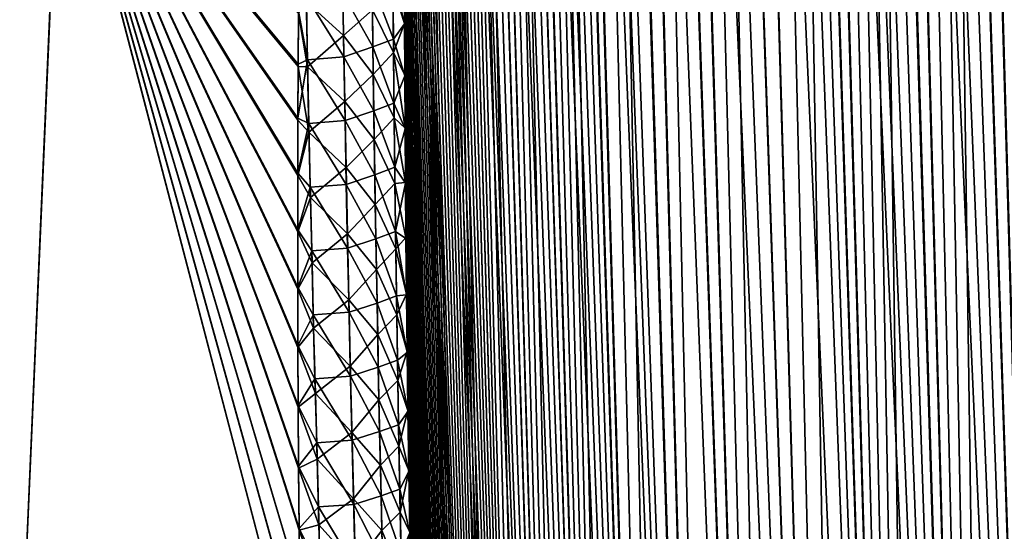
# Model space of a CAD drawing. Header units: metres. Extents: x -109 to 109, y -108 to 40.
# Tile 178 of 216: x 88.27 to 95.55, y -85.45 to -81.67. Entities that reach past the tile are written whole.
import ezdxf

# ---------------------------------------------------------------- set-up
doc = ezdxf.new("R2010")
doc.units = ezdxf.units.M
doc.layers.add('solid_K_24_42_18_000C86_XXX', color=7, linetype='CONTINUOUS')

msp = doc.modelspace()

# ---------------------------------------------------------------- linework, layer by layer
at = {"layer": 'solid_K_24_42_18_000C86_XXX'}
for points in [[(93.591431, -102.810715, -10.906762), (92.668846, -68.274429, -10.070155), (92.820801, -68.203453, -9.784935)], [(94.02282, -102.831841, 10.116003), (92.827583, -68.201416, 9.772555), (92.676445, -68.26963, 10.055494)], [(94.022644, -102.831841, -10.116307), (92.820801, -68.203453, -9.784935), (92.975037, -68.180695, -9.510736)], [(94.022644, -102.831841, -10.116307), (93.591431, -102.810715, -10.906762), (92.820801, -68.203453, -9.784935)], [(94.02282, -102.831841, 10.116003), (92.981041, -68.180748, 9.500344), (92.827583, -68.201416, 9.772555)], [(94.022644, -102.831841, -10.116307), (92.975037, -68.180695, -9.510736), (93.135391, -68.203712, -9.240135)], [(94.491798, -102.810669, 9.34737), (93.140869, -68.205284, 9.231131), (92.981041, -68.180748, 9.500344)], [(94.02282, -102.831841, 10.116003), (94.491798, -102.810669, 9.34737), (92.981041, -68.180748, 9.500344)], [(94.022644, -102.831841, -10.116307), (93.135391, -68.203712, -9.240135), (93.306366, -68.274971, -8.966091)], [(94.491798, -102.810669, 9.34737), (93.311584, -68.277779, 8.957937), (93.140869, -68.205284, 9.231131)], [(93.591431, -102.810715, -10.906762), (92.516762, -68.400612, -10.372687), (92.668846, -68.274429, -10.070155)], [(93.591545, -102.81073, 10.906535), (92.676445, -68.26963, 10.055494), (92.524849, -68.392357, 10.356121)], [(93.591545, -102.81073, 10.906535), (94.02282, -102.831841, 10.116003), (92.676445, -68.26963, 10.055494)], [(94.491585, -102.810684, -9.347705), (93.306366, -68.274971, -8.966091), (93.492111, -68.401138, -8.683512)], [(94.491585, -102.810684, -9.347705), (94.022644, -102.831841, -10.116307), (93.306366, -68.274971, -8.966091)], [(94.491798, -102.810669, 9.34737), (93.497559, -68.405632, 8.675452), (93.311584, -68.277779, 8.957937)], [(93.198311, -102.747047, -11.718625), (92.364388, -68.591072, -10.695609), (92.516762, -68.400612, -10.372687)], [(93.591545, -102.81073, 10.906535), (92.524849, -68.392357, 10.356121), (92.37207, -68.579834, 10.6788)], [(93.591431, -102.810715, -10.906762), (93.198311, -102.747047, -11.718625), (92.516762, -68.400612, -10.372687)], [(94.491585, -102.810684, -9.347705), (93.492111, -68.401138, -8.683512), (93.69529, -68.591568, -8.390559)], [(94.998283, -102.746971, 8.60115), (93.701714, -68.598389, 8.381553), (93.497559, -68.405632, 8.675452)], [(94.491798, -102.810669, 9.34737), (94.998283, -102.746971, 8.60115), (93.497559, -68.405632, 8.675452)], [(93.591545, -102.81073, 10.906535), (92.37207, -68.579834, 10.6788), (92.295593, -68.700798, 10.848765)], [(93.198311, -102.747047, -11.718625), (92.213646, -68.854164, -11.037994), (92.364388, -68.591072, -10.695609)], [(94.491585, -102.810684, -9.347705), (93.69529, -68.591568, -8.390559), (93.916603, -68.854912, -8.088625)], [(94.998283, -102.746971, 8.60115), (93.81073, -68.721733, 8.230936), (93.701714, -68.598389, 8.381553)], [(93.591545, -102.81073, 10.906535), (92.295593, -68.700798, 10.848765), (92.220039, -68.841286, 11.022955)], [(94.998283, -102.746971, 8.60115), (93.923767, -68.864388, 8.079137), (93.81073, -68.721733, 8.230936)], [(93.198311, -102.747047, -11.718625), (92.139687, -69.014679, -11.215636), (92.213646, -68.854164, -11.037994)], [(93.19838, -102.747063, 11.718479), (92.220039, -68.841286, 11.022955), (92.145485, -69.001236, 11.201459)], [(93.19838, -102.747063, 11.718479), (93.591545, -102.81073, 10.906535), (92.220039, -68.841286, 11.022955)], [(94.998077, -102.747002, -8.601447), (93.916603, -68.854912, -8.088625), (94.03363, -69.0158, -7.935572)], [(94.998077, -102.747002, -8.601447), (94.491585, -102.810684, -9.347705), (93.916603, -68.854912, -8.088625)], [(94.998283, -102.746971, 8.60115), (94.040916, -69.026253, 7.926178), (93.923767, -68.864388, 8.079137)], [(92.844063, -102.640434, -12.551116), (92.067253, -69.195442, -11.396681), (92.139687, -69.014679, -11.215636)], [(93.19838, -102.747063, 11.718479), (92.145485, -69.001236, 11.201459), (92.072495, -69.181557, 11.383328)], [(93.198311, -102.747047, -11.718625), (92.844063, -102.640434, -12.551116), (92.139687, -69.014679, -11.215636)], [(94.998077, -102.747002, -8.601447), (94.03363, -69.0158, -7.935572), (94.154335, -69.196877, -7.782183)], [(95.542007, -102.640343, 7.878324), (94.161766, -69.208427, 7.772877), (94.040916, -69.026253, 7.926178)], [(94.998283, -102.746971, 8.60115), (95.542007, -102.640343, 7.878324), (94.040916, -69.026253, 7.926178)], [(92.844063, -102.640434, -12.551116), (91.99646, -69.396454, -11.581059), (92.067253, -69.195442, -11.396681)], [(93.19838, -102.747063, 11.718479), (92.072495, -69.181557, 11.383328), (92.001198, -69.38221, 11.56846)], [(94.998077, -102.747002, -8.601447), (94.154335, -69.196877, -7.782183), (94.278687, -69.398094, -7.62862)], [(95.542007, -102.640343, 7.878324), (94.286308, -69.410919, 7.619349), (94.161766, -69.208427, 7.772877)], [(93.19838, -102.747063, 11.718479), (92.001198, -69.38221, 11.56846), (91.931831, -69.604134, 11.756554)], [(92.844063, -102.640434, -12.551116), (91.927574, -69.618576, -11.768362), (91.99646, -69.396454, -11.581059)], [(94.998077, -102.747002, -8.601447), (94.278687, -69.398094, -7.62862), (94.406532, -69.620445, -7.47526)], [(95.542007, -102.640343, 7.878324), (94.414337, -69.634537, 7.466045), (94.286308, -69.410919, 7.619349)], [(93.19838, -102.747063, 11.718479), (91.931831, -69.604134, 11.756554), (91.864502, -69.847443, 11.947519)], [(92.844063, -102.640434, -12.551116), (91.860741, -69.861908, -11.958444), (91.927574, -69.618576, -11.768362)], [(94.998077, -102.747002, -8.601447), (94.406532, -69.620445, -7.47526), (94.537827, -69.864052, -7.322261)], [(95.542007, -102.640343, 7.878324), (94.545784, -69.879364, 7.313136), (94.414337, -69.634537, 7.466045)], [(92.844063, -102.640434, -12.551116), (91.796097, -70.127251, -12.151175), (91.860741, -69.861908, -11.958444)], [(92.844093, -102.640442, 12.551044), (91.864502, -69.847443, 11.947519), (91.799385, -70.112923, 12.141137)], [(92.844093, -102.640442, 12.551044), (93.19838, -102.747063, 11.718479), (91.864502, -69.847443, 11.947519)], [(95.541832, -102.640381, -7.878541), (94.537827, -69.864052, -7.322261), (94.672508, -70.1297, -7.16984)], [(95.541832, -102.640381, -7.878541), (94.998077, -102.747002, -8.601447), (94.537827, -69.864052, -7.322261)], [(95.542007, -102.640343, 7.878324), (94.680595, -70.146194, 7.160828), (94.545784, -69.879364, 7.313136)], [(92.844093, -102.640442, 12.551044), (91.799385, -70.112923, 12.141137), (91.736603, -70.400864, 12.337244)], [(92.529518, -102.49028, -13.403612), (91.733742, -70.414886, -12.346438), (91.796097, -70.127251, -12.151175)], [(92.844063, -102.640434, -12.551116), (92.529518, -102.49028, -13.403612), (91.796097, -70.127251, -12.151175)], [(95.541832, -102.640381, -7.878541), (94.672508, -70.1297, -7.16984), (94.810516, -70.417686, -7.018166)], [(96.122894, -102.490204, 7.179855), (94.818718, -70.435295, 7.009289), (94.680595, -70.146194, 7.160828)], [(95.542007, -102.640343, 7.878324), (96.122894, -102.490204, 7.179855), (94.680595, -70.146194, 7.160828)], [(92.844093, -102.640442, 12.551044), (91.736603, -70.400864, 12.337244), (91.676262, -70.711952, 12.535793)], [(92.529518, -102.49028, -13.403612), (91.673782, -70.72554, -12.54417), (91.733742, -70.414886, -12.346438)], [(95.541832, -102.640381, -7.878541), (94.810516, -70.417686, -7.018166), (94.951843, -70.728699, -6.867344)], [(96.122894, -102.490204, 7.179855), (94.960144, -70.747391, 6.858626), (94.818718, -70.435295, 7.009289)], [(92.529518, -102.49028, -13.403612), (91.616341, -71.059898, -12.744247), (91.673782, -70.72554, -12.54417)], [(92.844093, -102.640442, 12.551044), (91.676262, -70.711952, 12.535793), (91.618462, -71.04686, 12.736664)], [(95.541832, -102.640381, -7.878541), (94.951843, -70.728699, -6.867344), (95.096466, -71.063377, -6.71753)], [(96.122894, -102.490204, 7.179855), (95.104828, -71.083176, 6.708997), (94.960144, -70.747391, 6.858626)], [(92.529518, -102.49028, -13.403612), (91.56147, -71.418427, -12.946656), (91.616341, -71.059898, -12.744247)], [(92.529518, -102.49028, 13.403603), (91.618462, -71.04686, 12.736664), (91.563271, -71.406052, 12.939841)], [(92.529518, -102.49028, 13.403603), (92.844093, -102.640442, 12.551044), (91.618462, -71.04686, 12.736664)], [(96.122765, -102.490242, -7.179998), (95.096466, -71.063377, -6.71753), (95.244385, -71.422218, -6.56879)], [(96.122765, -102.490242, -7.179998), (95.541832, -102.640381, -7.878541), (95.096466, -71.063377, -6.71753)], [(96.122894, -102.490204, 7.179855), (95.2528, -71.443115, 6.560461), (95.104828, -71.083176, 6.708997)], [(92.255585, -102.295357, -14.275787), (91.5093, -71.802315, -13.151313), (91.56147, -71.418427, -12.946656)], [(92.529518, -102.49028, 13.403603), (91.563271, -71.406052, 12.939841), (91.510796, -71.79068, 13.145243)], [(92.529518, -102.49028, -13.403612), (92.255585, -102.295357, -14.275787), (91.56147, -71.418427, -12.946656)], [(96.122765, -102.490242, -7.179998), (95.244385, -71.422218, -6.56879), (95.395584, -71.806396, -6.421269)], [(96.74115, -102.295296, 6.506678), (95.404037, -71.828377, 6.413153), (95.2528, -71.443115, 6.560461)], [(96.122894, -102.490204, 7.179855), (96.74115, -102.295296, 6.506678), (95.2528, -71.443115, 6.560461)], [(92.255585, -102.295357, -14.275787), (91.459869, -72.211784, -13.358197), (91.5093, -71.802315, -13.151313)], [(92.529518, -102.49028, 13.403603), (91.510796, -71.79068, 13.145243), (91.461105, -72.200966, 13.35285)], [(96.122765, -102.490242, -7.179998), (95.395584, -71.806396, -6.421269), (95.550079, -72.216133, -6.275023)], [(96.74115, -102.295296, 6.506678), (95.558563, -72.239174, 6.267127), (95.404037, -71.828377, 6.413153)], [(92.255585, -102.295357, -14.275787), (91.428513, -72.500008, -13.497308), (91.459869, -72.211784, -13.358197)], [(92.529518, -102.49028, 13.403603), (91.461105, -72.200966, 13.35285), (91.429588, -72.489777, 13.492426)], [(92.255585, -102.295357, -14.275787), (91.398422, -72.800018, -13.637383), (91.428513, -72.500008, -13.497308)], [(92.529518, -102.49028, 13.403603), (91.429588, -72.489777, 13.492426), (91.399353, -72.79039, 13.632954)], [(92.255585, -102.295357, -14.275787), (91.369659, -73.11248, -13.778379), (91.398422, -72.800018, -13.637383)], [(92.255585, -102.295349, 14.275813), (91.399353, -72.79039, 13.632954), (91.370453, -73.1035, 13.774391)], [(92.255585, -102.295349, 14.275813), (92.529518, -102.49028, 13.403603), (91.399353, -72.79039, 13.632954)], [(92.023575, -102.054451, -15.166787), (91.342262, -73.438232, -13.920253), (91.369659, -73.11248, -13.778379)], [(92.255585, -102.295349, 14.275813), (91.370453, -73.1035, 13.774391), (91.342926, -73.429909, 13.916687)], [(92.255585, -102.295357, -14.275787), (92.023575, -102.054451, -15.166787), (91.369659, -73.11248, -13.778379)], [(92.023575, -102.054451, -15.166787), (91.316216, -73.776733, -14.063032), (91.342262, -73.438232, -13.920253)], [(92.255585, -102.295349, 14.275813), (91.342926, -73.429909, 13.916687), (91.316772, -73.769096, 14.059872)], [(92.023575, -102.054451, -15.166787), (91.291565, -74.128532, -14.206668), (91.316216, -73.776733, -14.063032)], [(92.255585, -102.295349, 14.275813), (91.316772, -73.769096, 14.059872), (91.292023, -74.121605, 14.203897)], [(92.023575, -102.054451, -15.166787), (91.268372, -74.49469, -14.35108), (91.291565, -74.128532, -14.206668)], [(92.255585, -102.295349, 14.275813), (91.292023, -74.121605, 14.203897), (91.268745, -74.48848, 14.348681)], [(92.023575, -102.054451, -15.166787), (91.24662, -74.874847, -14.4963), (91.268372, -74.49469, -14.35108)], [(92.255585, -102.295349, 14.275813), (91.268745, -74.48848, 14.348681), (91.246918, -74.86937, 14.494254)], [(92.023575, -102.054451, -15.166787), (91.226349, -75.269241, -14.642288), (91.24662, -74.874847, -14.4963)], [(92.255585, -102.295349, 14.275813), (91.246918, -74.86937, 14.494254), (91.226578, -75.264519, 14.640576)], [(92.023575, -102.054451, -15.166787), (91.207619, -75.679131, -14.788915), (91.226349, -75.269241, -14.642288)], [(92.023567, -102.054436, 15.166823), (91.226578, -75.264519, 14.640576), (91.207787, -75.675156, 14.787521)], [(92.023567, -102.054436, 15.166823), (92.255585, -102.295349, 14.275813), (91.226578, -75.264519, 14.640576)], [(91.834908, -101.766304, -16.07567), (91.190445, -76.104576, -14.936179), (91.207619, -75.679131, -14.788915)], [(92.023567, -102.054436, 15.166823), (91.207787, -75.675156, 14.787521), (91.190559, -76.101357, 14.935087)], [(92.023575, -102.054451, -15.166787), (91.834908, -101.766304, -16.07567), (91.207619, -75.679131, -14.788915)], [(91.834908, -101.766304, -16.07567), (91.174812, -76.545334, -15.08409), (91.190445, -76.104576, -14.936179)], [(92.023567, -102.054436, 15.166823), (91.190559, -76.101357, 14.935087), (91.174896, -76.54287, 15.083282)], [(91.834908, -101.766304, -16.07567), (91.164162, -76.886803, -15.195333), (91.174812, -76.545334, -15.08409)], [(92.023567, -102.054436, 15.166823), (91.174896, -76.54287, 15.083282), (91.164215, -76.884911, 15.194724)], [(92.023567, -102.054436, 15.166823), (91.164215, -76.884911, 15.194724), (91.154488, -77.23687, 15.306342)], [(91.834908, -101.766304, -16.07567), (91.154457, -77.238205, -15.30676), (91.164162, -76.886803, -15.195333)], [(91.834908, -101.766304, -16.07567), (91.14566, -77.598869, -15.418471), (91.154457, -77.238205, -15.30676)], [(92.023567, -102.054436, 15.166823), (91.154488, -77.23687, 15.306342), (91.145676, -77.598099, 15.418234)], [(91.834908, -101.766304, -16.07567), (91.137787, -77.969032, -15.530417), (91.14566, -77.598869, -15.418471)], [(92.023567, -102.054436, 15.166823), (91.145676, -77.598099, 15.418234), (91.137794, -77.968819, 15.530352)], [(92.023567, -102.054436, 15.166823), (91.137794, -77.968819, 15.530352), (91.130875, -78.349731, 15.642575)], [(91.834908, -101.766304, -16.07567), (91.130882, -78.349388, -15.642481), (91.137787, -77.969032, -15.530417)], [(91.8349, -101.766289, 16.075701), (91.130875, -78.349731, 15.642575), (91.124969, -78.741516, 15.754787)], [(91.834908, -101.766304, -16.07567), (91.124985, -78.740639, -15.754542), (91.130882, -78.349388, -15.642481)], [(91.8349, -101.766289, 16.075701), (92.023567, -102.054436, 15.166823), (91.130875, -78.349731, 15.642575)], [(91.8349, -101.766289, 16.075701), (91.124969, -78.741516, 15.754787), (91.120041, -79.143738, 15.867071)], [(91.691109, -101.428734, -17.001799), (91.120056, -79.142334, -15.866686), (91.124985, -78.740639, -15.754542)], [(91.834908, -101.766304, -16.07567), (91.691109, -101.428734, -17.001799), (91.124985, -78.740639, -15.754542)], [(91.691109, -101.428734, -17.001799), (91.116089, -79.554298, -15.978933), (91.120056, -79.142334, -15.866686)], [(91.8349, -101.766289, 16.075701), (91.120041, -79.143738, 15.867071), (91.116074, -79.556229, 15.979447)], [(91.8349, -101.766289, 16.075701), (91.116074, -79.556229, 15.979447), (91.113121, -79.979774, 16.091749)], [(91.691109, -101.428734, -17.001799), (91.113129, -79.977333, -16.091116), (91.116089, -79.554298, -15.978933)], [(86.049194, -86.706299, 21.500647), (88.26519, -86.734787, 20.377899), (86.652649, -79.883408, 19.790947)], [(88.265182, -86.734787, -20.377901), (86.652596, -79.883408, -19.790974), (88.56321, -79.883408, -18.687876)], [(88.26519, -86.734787, 20.377899), (88.563316, -79.883408, 18.687811), (86.652649, -79.883408, 19.790947)], [(90.345505, -86.706276, -19.020168), (88.265182, -86.734787, -20.377901), (88.56321, -79.883408, -18.687876)], [(88.26519, -86.734787, 20.377899), (90.345505, -86.706291, 19.020172), (88.563316, -79.883408, 18.687811)], [(90.340271, -86.27626, -18.938202), (90.345505, -86.706276, -19.020168), (88.56321, -79.883408, -18.687876)], [(90.335526, -85.853218, -18.855307), (90.340271, -86.27626, -18.938202), (88.56321, -79.883408, -18.687876)], [(90.331375, -85.437469, -18.771553), (90.335526, -85.853218, -18.855307), (88.56321, -79.883408, -18.687876)], [(90.327621, -84.978119, -18.676176), (90.331375, -85.437469, -18.771553), (88.56321, -79.883408, -18.687876)], [(90.324783, -84.528366, -18.579885), (90.327621, -84.978119, -18.676176), (88.56321, -79.883408, -18.687876)], [(90.322792, -84.087677, -18.48274), (90.324783, -84.528366, -18.579885), (88.56321, -79.883408, -18.687876)], [(90.321556, -83.655563, -18.384792), (90.322792, -84.087677, -18.48274), (88.56321, -79.883408, -18.687876)], [(90.320984, -83.231499, -18.286089), (90.321556, -83.655563, -18.384792), (88.56321, -79.883408, -18.687876)], [(90.321136, -82.815536, -18.186697), (90.320984, -83.231499, -18.286089), (88.56321, -79.883408, -18.687876)], [(90.322235, -82.408463, -18.086729), (90.321136, -82.815536, -18.186697), (88.56321, -79.883408, -18.687876)], [(90.324226, -82.009903, -17.986235), (90.322235, -82.408463, -18.086729), (88.56321, -79.883408, -18.687876)], [(90.327042, -81.619446, -17.88525), (90.324226, -82.009903, -17.986235), (88.56321, -79.883408, -18.687876)], [(90.324318, -81.993896, 17.982149), (90.327171, -81.603043, 17.880959), (88.563316, -79.883408, 18.687811)], [(90.322296, -82.392853, 18.082846), (90.324318, -81.993896, 17.982149), (88.563316, -79.883408, 18.687811)], [(90.321167, -82.800331, 18.183012), (90.322296, -82.392853, 18.082846), (88.563316, -79.883408, 18.687811)], [(90.320984, -83.216705, 18.282598), (90.321167, -82.800331, 18.183012), (88.563316, -79.883408, 18.687811)], [(90.321518, -83.64119, 18.381493), (90.320984, -83.216705, 18.282598), (88.563316, -79.883408, 18.687811)], [(90.322731, -84.07373, 18.479626), (90.321518, -83.64119, 18.381493), (88.563316, -79.883408, 18.687811)], [(90.324707, -84.514854, 18.576954), (90.322731, -84.07373, 18.479626), (88.563316, -79.883408, 18.687811)], [(90.327522, -84.96505, 18.673422), (90.324707, -84.514854, 18.576954), (88.563316, -79.883408, 18.687811)], [(90.331261, -85.424843, 18.76897), (90.327522, -84.96505, 18.673422), (88.563316, -79.883408, 18.687811)], [(90.335434, -85.844673, 18.853607), (90.331261, -85.424843, 18.76897), (88.563316, -79.883408, 18.687811)], [(90.340218, -86.271927, 18.937366), (90.335434, -85.844673, 18.853607), (88.563316, -79.883408, 18.687811)], [(90.345505, -86.706291, 19.020172), (90.340218, -86.271927, 18.937366), (88.563316, -79.883408, 18.687811)], [(91.8349, -101.766289, 16.075701), (91.113121, -79.979774, 16.091749), (91.111214, -80.415169, 16.20381)], [(91.691109, -101.428734, -17.001799), (91.111221, -80.412231, -16.203068), (91.113129, -79.977333, -16.091116)], [(91.691109, -101.428734, -17.001799), (91.110359, -80.859062, -16.314787), (91.111221, -80.412231, -16.203068)], [(91.8349, -101.766289, 16.075701), (91.111214, -80.415169, 16.20381), (91.110359, -80.862473, 16.315626)], [(91.691109, -101.428734, -17.001799), (91.110489, -81.317062, -16.42643), (91.110359, -80.859062, -16.314787)], [(91.8349, -101.766289, 16.075701), (91.110359, -80.862473, 16.315626), (91.110489, -81.320938, 16.427355)], [(90.653175, -81.296326, -17.484838), (90.660736, -81.78286, -17.600937), (90.384888, -81.532562, -17.816536)], [(90.653175, -81.296326, -17.484838), (90.873802, -81.59137, -17.232668), (90.660736, -81.78286, -17.600937)], [(91.024879, -81.336174, 16.813101), (91.111343, -81.69632, 16.516529), (91.110489, -81.320938, 16.427355)], [(91.025635, -81.425003, -16.833797), (91.110489, -81.317062, -16.42643), (91.111336, -81.692085, -16.515541)], [(91.691109, -101.428734, -17.001799), (91.111336, -81.692085, -16.515541), (91.110489, -81.317062, -16.42643)], [(91.8349, -101.766289, 16.075701), (91.110489, -81.320938, 16.427355), (91.111343, -81.69632, 16.516529)], [(90.876968, -81.865952, 17.297445), (90.8713, -81.394379, 17.186264), (90.655518, -81.469391, 17.526844)], [(91.028381, -81.80864, 16.924576), (91.024879, -81.336174, 16.813101), (90.8713, -81.394379, 17.186264)], [(91.028381, -81.80864, 16.924576), (90.8713, -81.394379, 17.186264), (90.876968, -81.865952, 17.297445)], [(91.028381, -81.80864, 16.924576), (91.111343, -81.69632, 16.516529), (91.024879, -81.336174, 16.813101)], [(90.663109, -81.939651, 17.637918), (90.655518, -81.469391, 17.526844), (90.383995, -81.490379, 17.806438)], [(90.876968, -81.865952, 17.297445), (90.655518, -81.469391, 17.526844), (90.663109, -81.939651, 17.637918)], [(91.025635, -81.425003, -16.833797), (91.029396, -81.907463, -16.946951), (90.873802, -81.59137, -17.232668)], [(91.025635, -81.425003, -16.833797), (91.111336, -81.692085, -16.515541), (91.029396, -81.907463, -16.946951)], [(90.384888, -81.532562, -17.816536), (90.39431, -82.013786, -17.930807), (90.327042, -81.619446, -17.88525)], [(90.393112, -81.960571, 17.918434), (90.383995, -81.490379, 17.806438), (90.327171, -81.603043, 17.880959)], [(90.663109, -81.939651, 17.637918), (90.383995, -81.490379, 17.806438), (90.393112, -81.960571, 17.918434)], [(90.660736, -81.78286, -17.600937), (90.39431, -82.013786, -17.930807), (90.384888, -81.532562, -17.816536)], [(90.393112, -81.960571, 17.918434), (90.327171, -81.603043, 17.880959), (90.324318, -81.993896, 17.982149)], [(90.660736, -81.78286, -17.600937), (90.873802, -81.59137, -17.232668), (90.879929, -82.070282, -17.34416)], [(91.029396, -81.907463, -16.946951), (90.879929, -82.070282, -17.34416), (90.873802, -81.59137, -17.232668)], [(90.39431, -82.013786, -17.930807), (90.324226, -82.009903, -17.986235), (90.327042, -81.619446, -17.88525)], [(91.028381, -81.80864, 16.924576), (91.112892, -82.07988, 16.605387), (91.111343, -81.69632, 16.516529)], [(91.029396, -81.907463, -16.946951), (91.111336, -81.692085, -16.515541), (91.112869, -82.075302, -16.604343)], [(91.691109, -101.428734, -17.001799), (91.112869, -82.075302, -16.604343), (91.111336, -81.692085, -16.515541)], [(91.8349, -101.766289, 16.075701), (91.111343, -81.69632, 16.516529), (91.112892, -82.07988, 16.605387)], [(90.660736, -81.78286, -17.600937), (90.669159, -82.270035, -17.713703), (90.39431, -82.013786, -17.930807)], [(90.660736, -81.78286, -17.600937), (90.879929, -82.070282, -17.34416), (90.669159, -82.270035, -17.713703)], [(91.032799, -82.281868, 17.03297), (91.028381, -81.80864, 16.924576), (90.876968, -81.865952, 17.297445)], [(91.032799, -82.281868, 17.03297), (91.112892, -82.07988, 16.605387), (91.028381, -81.80864, 16.924576)], [(90.883484, -82.338203, 17.405546), (90.876968, -81.865952, 17.297445), (90.663109, -81.939651, 17.637918)], [(91.032799, -82.281868, 17.03297), (90.876968, -81.865952, 17.297445), (90.883484, -82.338203, 17.405546)], [(91.029396, -81.907463, -16.946951), (91.034103, -82.390709, -17.05691), (90.879929, -82.070282, -17.34416)], [(91.029396, -81.907463, -16.946951), (91.112869, -82.075302, -16.604343), (91.11512, -82.467186, -16.69272)], [(91.029396, -81.907463, -16.946951), (91.11512, -82.467186, -16.69272), (91.034103, -82.390709, -17.05691)], [(90.393112, -81.960571, 17.918434), (90.324318, -81.993896, 17.982149), (90.322296, -82.392853, 18.082846)], [(90.402954, -82.431297, 18.027309), (90.393112, -81.960571, 17.918434), (90.322296, -82.392853, 18.082846)], [(90.671463, -82.4105, 17.745909), (90.663109, -81.939651, 17.637918), (90.393112, -81.960571, 17.918434)], [(90.671463, -82.4105, 17.745909), (90.393112, -81.960571, 17.918434), (90.402954, -82.431297, 18.027309)], [(90.883484, -82.338203, 17.405546), (90.663109, -81.939651, 17.637918), (90.671463, -82.4105, 17.745909)], [(90.404488, -82.495575, -18.041813), (90.322235, -82.408463, -18.086729), (90.324226, -82.009903, -17.986235)], [(90.39431, -82.013786, -17.930807), (90.404488, -82.495575, -18.041813), (90.324226, -82.009903, -17.986235)], [(90.669159, -82.270035, -17.713703), (90.404488, -82.495575, -18.041813), (90.39431, -82.013786, -17.930807)], [(90.669159, -82.270035, -17.713703), (90.879929, -82.070282, -17.34416), (90.886902, -82.549866, -17.452503)], [(91.034103, -82.390709, -17.05691), (90.886902, -82.549866, -17.452503), (90.879929, -82.070282, -17.34416)], [(91.032799, -82.281868, 17.03297), (91.11515, -82.472084, 16.693811), (91.112892, -82.07988, 16.605387)], [(91.691109, -101.428734, -17.001799), (91.11512, -82.467186, -16.69272), (91.112869, -82.075302, -16.604343)], [(91.691109, -101.428719, 17.001829), (91.112892, -82.07988, 16.605387), (91.11515, -82.472084, 16.693811)], [(91.691109, -101.428719, 17.001829), (91.8349, -101.766289, 16.075701), (91.112892, -82.07988, 16.605387)], [(90.669159, -82.270035, -17.713703), (90.67836, -82.757843, -17.823212), (90.404488, -82.495575, -18.041813)], [(90.669159, -82.270035, -17.713703), (90.886902, -82.549866, -17.452503), (90.67836, -82.757843, -17.823212)], [(90.890778, -82.811089, 17.510635), (90.883484, -82.338203, 17.405546), (90.671463, -82.4105, 17.745909)], [(91.038071, -82.755821, 17.138355), (91.032799, -82.281868, 17.03297), (90.883484, -82.338203, 17.405546)], [(91.038071, -82.755821, 17.138355), (90.883484, -82.338203, 17.405546), (90.890778, -82.811089, 17.510635)], [(91.038071, -82.755821, 17.138355), (91.11515, -82.472084, 16.693811), (91.032799, -82.281868, 17.03297)], [(90.404488, -82.495575, -18.041813), (90.321136, -82.815536, -18.186697), (90.322235, -82.408463, -18.086729)], [(90.402954, -82.431297, 18.027309), (90.322296, -82.392853, 18.082846), (90.321167, -82.800331, 18.183012)], [(90.680542, -82.88192, 17.850883), (90.671463, -82.4105, 17.745909), (90.402954, -82.431297, 18.027309)], [(90.890778, -82.811089, 17.510635), (90.671463, -82.4105, 17.745909), (90.680542, -82.88192, 17.850883)], [(91.034103, -82.390709, -17.05691), (91.039696, -82.874702, -17.163742), (90.886902, -82.549866, -17.452503)], [(91.034103, -82.390709, -17.05691), (91.11512, -82.467186, -16.69272), (91.11805, -82.867447, -16.780748)], [(91.034103, -82.390709, -17.05691), (91.11805, -82.867447, -16.780748), (91.039696, -82.874702, -17.163742)], [(90.413467, -82.902542, 18.133133), (90.402954, -82.431297, 18.027309), (90.321167, -82.800331, 18.183012)], [(90.680542, -82.88192, 17.850883), (90.402954, -82.431297, 18.027309), (90.413467, -82.902542, 18.133133)], [(91.038071, -82.755821, 17.138355), (91.118095, -82.872658, 16.781881), (91.11515, -82.472084, 16.693811)], [(91.593956, -101.039337, -17.944174), (91.11805, -82.867447, -16.780748), (91.11512, -82.467186, -16.69272)], [(91.691109, -101.428734, -17.001799), (91.593956, -101.039337, -17.944174), (91.11512, -82.467186, -16.69272)], [(91.691109, -101.428719, 17.001829), (91.11515, -82.472084, 16.693811), (91.118095, -82.872658, 16.781881)], [(90.404488, -82.495575, -18.041813), (90.415367, -82.97789, -18.14963), (90.321136, -82.815536, -18.186697)], [(90.67836, -82.757843, -17.823212), (90.415367, -82.97789, -18.14963), (90.404488, -82.495575, -18.041813)], [(90.67836, -82.757843, -17.823212), (90.886902, -82.549866, -17.452503), (90.894653, -83.030106, -17.557772)], [(91.039696, -82.874702, -17.163742), (90.894653, -83.030106, -17.557772), (90.886902, -82.549866, -17.452503)], [(90.67836, -82.757843, -17.823212), (90.688293, -83.246231, -17.929539), (90.415367, -82.97789, -18.14963)], [(90.67836, -82.757843, -17.823212), (90.894653, -83.030106, -17.557772), (90.688293, -83.246231, -17.929539)], [(91.044151, -83.230453, 17.240793), (91.038071, -82.755821, 17.138355), (90.890778, -82.811089, 17.510635)], [(91.044151, -83.230453, 17.240793), (91.118095, -82.872658, 16.781881), (91.038071, -82.755821, 17.138355)], [(90.413467, -82.902542, 18.133133), (90.321167, -82.800331, 18.183012), (90.320984, -83.216705, 18.282598)], [(90.415367, -82.97789, -18.14963), (90.320984, -83.231499, -18.286089), (90.321136, -82.815536, -18.186697)], [(90.898804, -83.284592, 17.612774), (90.890778, -82.811089, 17.510635), (90.680542, -82.88192, 17.850883)], [(91.044151, -83.230453, 17.240793), (90.890778, -82.811089, 17.510635), (90.898804, -83.284592, 17.612774)], [(90.424614, -83.374275, 18.235971), (90.413467, -82.902542, 18.133133), (90.320984, -83.216705, 18.282598)], [(90.690285, -83.353889, 17.952908), (90.680542, -82.88192, 17.850883), (90.413467, -82.902542, 18.133133)], [(90.690285, -83.353889, 17.952908), (90.413467, -82.902542, 18.133133), (90.424614, -83.374275, 18.235971)], [(90.898804, -83.284592, 17.612774), (90.680542, -82.88192, 17.850883), (90.690285, -83.353889, 17.952908)], [(91.039696, -82.874702, -17.163742), (91.046112, -83.359398, -17.267519), (90.894653, -83.030106, -17.557772)], [(91.039696, -82.874702, -17.163742), (91.11805, -82.867447, -16.780748), (91.121628, -83.275574, -16.868563)], [(91.039696, -82.874702, -17.163742), (91.121628, -83.275574, -16.868563), (91.046112, -83.359398, -17.267519)], [(91.044151, -83.230453, 17.240793), (91.121681, -83.281082, 16.869728), (91.118095, -82.872658, 16.781881)], [(91.593956, -101.039337, -17.944174), (91.121628, -83.275574, -16.868563), (91.11805, -82.867447, -16.780748)], [(91.691109, -101.428719, 17.001829), (91.118095, -82.872658, 16.781881), (91.121681, -83.281082, 16.869728)], [(90.415367, -82.97789, -18.14963), (90.426895, -83.460732, -18.254332), (90.320984, -83.231499, -18.286089)], [(90.688293, -83.246231, -17.929539), (90.426895, -83.460732, -18.254332), (90.415367, -82.97789, -18.14963)], [(90.688293, -83.246231, -17.929539), (90.894653, -83.030106, -17.557772), (90.903137, -83.510956, -17.660032)], [(91.046112, -83.359398, -17.267519), (90.903137, -83.510956, -17.660032), (90.894653, -83.030106, -17.557772)], [(90.424614, -83.374275, 18.235971), (90.320984, -83.216705, 18.282598), (90.321518, -83.64119, 18.381493)], [(90.426895, -83.460732, -18.254332), (90.321556, -83.655563, -18.384792), (90.320984, -83.231499, -18.286089)], [(90.688293, -83.246231, -17.929539), (90.698906, -83.735191, -18.032763), (90.426895, -83.460732, -18.254332)], [(90.688293, -83.246231, -17.929539), (90.903137, -83.510956, -17.660032), (90.698906, -83.735191, -18.032763)], [(90.907509, -83.758675, 17.712027), (90.898804, -83.284592, 17.612774), (90.690285, -83.353889, 17.952908)], [(91.05098, -83.705742, 17.340342), (91.044151, -83.230453, 17.240793), (90.898804, -83.284592, 17.612774)], [(91.05098, -83.705742, 17.340342), (90.898804, -83.284592, 17.612774), (90.907509, -83.758675, 17.712027)], [(91.044151, -83.230453, 17.240793), (91.125954, -83.697906, 16.957191), (91.121681, -83.281082, 16.869728)], [(91.05098, -83.705742, 17.340342), (91.125954, -83.697906, 16.957191), (91.044151, -83.230453, 17.240793)], [(91.046112, -83.359398, -17.267519), (91.121628, -83.275574, -16.868563), (91.125885, -83.692116, -16.955997)], [(91.593956, -101.039337, -17.944174), (91.125885, -83.692116, -16.955997), (91.121628, -83.275574, -16.868563)], [(91.691109, -101.428719, 17.001829), (91.121681, -83.281082, 16.869728), (91.125954, -83.697906, 16.957191)], [(90.700653, -83.82637, 18.052044), (90.690285, -83.353889, 17.952908), (90.424614, -83.374275, 18.235971)], [(90.907509, -83.758675, 17.712027), (90.690285, -83.353889, 17.952908), (90.700653, -83.82637, 18.052044)], [(91.046112, -83.359398, -17.267519), (91.053291, -83.844765, -17.368305), (90.903137, -83.510956, -17.660032)], [(91.046112, -83.359398, -17.267519), (91.125885, -83.692116, -16.955997), (91.053291, -83.844765, -17.368305)], [(90.436325, -83.846489, 18.335892), (90.424614, -83.374275, 18.235971), (90.321518, -83.64119, 18.381493)], [(90.700653, -83.82637, 18.052044), (90.424614, -83.374275, 18.235971), (90.436325, -83.846489, 18.335892)], [(90.426895, -83.460732, -18.254332), (90.439011, -83.944054, -18.355995), (90.321556, -83.655563, -18.384792)], [(90.698906, -83.735191, -18.032763), (90.439011, -83.944054, -18.355995), (90.426895, -83.460732, -18.254332)], [(90.698906, -83.735191, -18.032763), (90.903137, -83.510956, -17.660032), (90.9123, -83.992393, -17.759356)], [(91.053291, -83.844765, -17.368305), (90.9123, -83.992393, -17.759356), (90.903137, -83.510956, -17.660032)], [(90.436325, -83.846489, 18.335892), (90.321518, -83.64119, 18.381493), (90.322731, -84.07373, 18.479626)], [(90.439011, -83.944054, -18.355995), (90.322792, -84.087677, -18.48274), (90.321556, -83.655563, -18.384792)], [(91.05851, -84.181641, 17.437063), (91.05098, -83.705742, 17.340342), (90.907509, -83.758675, 17.712027)], [(91.05098, -83.705742, 17.340342), (91.13092, -84.12368, 17.044106), (91.125954, -83.697906, 16.957191)], [(91.05851, -84.181641, 17.437063), (91.13092, -84.12368, 17.044106), (91.05098, -83.705742, 17.340342)], [(91.053291, -83.844765, -17.368305), (91.125885, -83.692116, -16.955997), (91.130844, -84.117622, -17.042892)], [(91.593956, -101.039337, -17.944174), (91.130844, -84.117622, -17.042892), (91.125885, -83.692116, -16.955997)], [(91.691109, -101.428719, 17.001829), (91.125954, -83.697906, 16.957191), (91.13092, -84.12368, 17.044106)], [(90.698906, -83.735191, -18.032763), (90.710129, -84.224678, -18.132952), (90.439011, -83.944054, -18.355995)], [(90.698906, -83.735191, -18.032763), (90.9123, -83.992393, -17.759356), (90.710129, -84.224678, -18.132952)], [(90.916847, -84.233307, 17.808456), (90.907509, -83.758675, 17.712027), (90.700653, -83.82637, 18.052044)], [(91.05851, -84.181641, 17.437063), (90.907509, -83.758675, 17.712027), (90.916847, -84.233307, 17.808456)], [(90.448563, -84.319153, 18.432961), (90.436325, -83.846489, 18.335892), (90.322731, -84.07373, 18.479626)], [(90.711578, -84.299355, 18.148357), (90.700653, -83.82637, 18.052044), (90.436325, -83.846489, 18.335892)], [(90.711578, -84.299355, 18.148357), (90.436325, -83.846489, 18.335892), (90.448563, -84.319153, 18.432961)], [(90.916847, -84.233307, 17.808456), (90.700653, -83.82637, 18.052044), (90.711578, -84.299355, 18.148357)], [(91.053291, -83.844765, -17.368305), (91.06118, -84.330757, -17.466167), (90.9123, -83.992393, -17.759356)], [(91.053291, -83.844765, -17.368305), (91.130844, -84.117622, -17.042892), (91.06118, -84.330757, -17.466167)], [(90.439011, -83.944054, -18.355995), (90.45166, -84.427849, -18.454687), (90.322792, -84.087677, -18.48274)], [(90.710129, -84.224678, -18.132952), (90.45166, -84.427849, -18.454687), (90.439011, -83.944054, -18.355995)], [(90.710129, -84.224678, -18.132952), (90.9123, -83.992393, -17.759356), (90.922081, -84.474388, -17.855803)], [(91.06118, -84.330757, -17.466167), (90.922081, -84.474388, -17.855803), (90.9123, -83.992393, -17.759356)], [(90.448563, -84.319153, 18.432961), (90.322731, -84.07373, 18.479626), (90.324707, -84.514854, 18.576954)], [(90.45166, -84.427849, -18.454687), (90.324783, -84.528366, -18.579885), (90.322792, -84.087677, -18.48274)], [(91.05851, -84.181641, 17.437063), (91.136612, -84.55896, 17.13031), (91.13092, -84.12368, 17.044106)], [(91.06118, -84.330757, -17.466167), (91.130844, -84.117622, -17.042892), (91.136528, -84.552658, -17.129082)], [(91.593956, -101.039337, -17.944174), (91.136528, -84.552658, -17.129082), (91.130844, -84.117622, -17.042892)], [(91.691109, -101.428719, 17.001829), (91.13092, -84.12368, 17.044106), (91.136612, -84.55896, 17.13031)], [(90.710129, -84.224678, -18.132952), (90.721916, -84.714684, -18.230164), (90.45166, -84.427849, -18.454687)], [(90.710129, -84.224678, -18.132952), (90.922081, -84.474388, -17.855803), (90.721916, -84.714684, -18.230164)], [(90.926765, -84.708473, 17.902121), (90.916847, -84.233307, 17.808456), (90.711578, -84.299355, 18.148357)], [(91.066689, -84.658127, 17.531017), (91.05851, -84.181641, 17.437063), (90.916847, -84.233307, 17.808456)], [(91.066689, -84.658127, 17.531017), (90.916847, -84.233307, 17.808456), (90.926765, -84.708473, 17.902121)], [(91.066689, -84.658127, 17.531017), (91.136612, -84.55896, 17.13031), (91.05851, -84.181641, 17.437063)], [(90.723038, -84.772812, 18.241905), (90.711578, -84.299355, 18.148357), (90.448563, -84.319153, 18.432961)], [(90.926765, -84.708473, 17.902121), (90.711578, -84.299355, 18.148357), (90.723038, -84.772812, 18.241905)], [(90.461288, -84.792252, 18.527231), (90.448563, -84.319153, 18.432961), (90.324707, -84.514854, 18.576954)], [(90.723038, -84.772812, 18.241905), (90.448563, -84.319153, 18.432961), (90.461288, -84.792252, 18.527231)], [(91.06118, -84.330757, -17.466167), (91.069725, -84.817352, -17.561161), (90.922081, -84.474388, -17.855803)], [(91.06118, -84.330757, -17.466167), (91.136528, -84.552658, -17.129082), (91.069725, -84.817352, -17.561161)], [(90.45166, -84.427849, -18.454687), (90.464813, -84.912102, -18.550455), (90.324783, -84.528366, -18.579885)], [(90.721916, -84.714684, -18.230164), (90.464813, -84.912102, -18.550455), (90.45166, -84.427849, -18.454687)], [(90.461288, -84.792252, 18.527231), (90.324707, -84.514854, 18.576954), (90.327522, -84.96505, 18.673422)], [(90.464813, -84.912102, -18.550455), (90.327621, -84.978119, -18.676176), (90.324783, -84.528366, -18.579885)], [(90.721916, -84.714684, -18.230164), (90.922081, -84.474388, -17.855803), (90.932442, -84.956909, -17.949421)], [(91.069725, -84.817352, -17.561161), (90.932442, -84.956909, -17.949421), (90.922081, -84.474388, -17.855803)], [(91.066689, -84.658127, 17.531017), (91.143028, -85.003906, 17.215757), (91.136612, -84.55896, 17.13031)], [(91.069725, -84.817352, -17.561161), (91.136528, -84.552658, -17.129082), (91.142929, -84.997391, -17.214521)], [(91.593956, -101.039337, -17.944174), (91.142929, -84.997391, -17.214521), (91.136528, -84.552658, -17.129082)], [(91.691109, -101.428719, 17.001829), (91.136612, -84.55896, 17.13031), (91.143028, -85.003906, 17.215757)], [(91.07547, -85.135178, 17.622252), (91.066689, -84.658127, 17.531017), (90.926765, -84.708473, 17.902121)], [(91.07547, -85.135178, 17.622252), (91.143028, -85.003906, 17.215757), (91.066689, -84.658127, 17.531017)], [(90.721916, -84.714684, -18.230164), (90.734238, -85.205177, -18.324451), (90.464813, -84.912102, -18.550455)], [(90.721916, -84.714684, -18.230164), (90.932442, -84.956909, -17.949421), (90.734238, -85.205177, -18.324451)], [(90.937225, -85.184135, 17.993063), (90.926765, -84.708473, 17.902121), (90.723038, -84.772812, 18.241905)], [(91.07547, -85.135178, 17.622252), (90.926765, -84.708473, 17.902121), (90.937225, -85.184135, 17.993063)], [(90.474449, -85.26577, 18.618752), (90.461288, -84.792252, 18.527231), (90.327522, -84.96505, 18.673422)], [(90.734978, -85.246727, 18.332731), (90.723038, -84.772812, 18.241905), (90.461288, -84.792252, 18.527231)], [(90.734978, -85.246727, 18.332731), (90.461288, -84.792252, 18.527231), (90.474449, -85.26577, 18.618752)], [(90.937225, -85.184135, 17.993063), (90.723038, -84.772812, 18.241905), (90.734978, -85.246727, 18.332731)], [(91.069725, -84.817352, -17.561161), (91.078896, -85.304527, -17.653328), (90.932442, -84.956909, -17.949421)], [(91.069725, -84.817352, -17.561161), (91.142929, -84.997391, -17.214521), (91.078896, -85.304527, -17.653328)], [(90.474449, -85.26577, 18.618752), (90.327522, -84.96505, 18.673422), (90.331261, -85.424843, 18.76897)], [(90.464813, -84.912102, -18.550455), (90.478416, -85.396782, -18.643354), (90.327621, -84.978119, -18.676176)], [(90.734238, -85.205177, -18.324451), (90.478416, -85.396782, -18.643354), (90.464813, -84.912102, -18.550455)], [(90.734238, -85.205177, -18.324451), (90.932442, -84.956909, -17.949421), (90.943336, -85.439941, -18.040258)], [(91.078896, -85.304527, -17.653328), (90.943336, -85.439941, -18.040258), (90.932442, -84.956909, -17.949421)], [(90.478416, -85.396782, -18.643354), (90.331375, -85.437469, -18.771553), (90.327621, -84.978119, -18.676176)], [(91.07547, -85.135178, 17.622252), (91.150101, -85.457573, 17.300753), (91.143028, -85.003906, 17.215757)], [(91.078896, -85.304527, -17.653328), (91.142929, -84.997391, -17.214521), (91.149986, -85.450851, -17.299515)], [(91.593956, -101.039337, -17.944174), (91.149986, -85.450851, -17.299515), (91.142929, -84.997391, -17.214521)], [(91.691109, -101.428719, 17.001829), (91.143028, -85.003906, 17.215757), (91.150101, -85.457573, 17.300753)], [(90.948189, -85.660286, 18.081329), (90.937225, -85.184135, 17.993063), (90.734978, -85.246727, 18.332731)], [(91.084816, -85.612762, 17.710804), (91.07547, -85.135178, 17.622252), (90.937225, -85.184135, 17.993063)], [(91.084816, -85.612762, 17.710804), (90.937225, -85.184135, 17.993063), (90.948189, -85.660286, 18.081329)], [(91.084816, -85.612762, 17.710804), (91.150101, -85.457573, 17.300753), (91.07547, -85.135178, 17.622252)], [(90.74736, -85.721077, 18.420879), (90.734978, -85.246727, 18.332731), (90.474449, -85.26577, 18.618752)], [(90.734238, -85.205177, -18.324451), (90.74704, -85.696144, -18.415867), (90.478416, -85.396782, -18.643354)], [(90.734238, -85.205177, -18.324451), (90.943336, -85.439941, -18.040258), (90.74704, -85.696144, -18.415867)], [(90.948189, -85.660286, 18.081329), (90.734978, -85.246727, 18.332731), (90.74736, -85.721077, 18.420879)], [(90.488029, -85.739693, 18.707567), (90.474449, -85.26577, 18.618752), (90.331261, -85.424843, 18.76897)], [(90.74736, -85.721077, 18.420879), (90.474449, -85.26577, 18.618752), (90.488029, -85.739693, 18.707567)], [(91.078896, -85.304527, -17.653328), (91.088646, -85.792244, -17.74272), (90.943336, -85.439941, -18.040258)], [(91.078896, -85.304527, -17.653328), (91.149986, -85.450851, -17.299515), (91.088646, -85.792244, -17.74272)], [(90.478416, -85.396782, -18.643354), (90.492439, -85.881882, -18.733435), (90.331375, -85.437469, -18.771553)], [(90.74704, -85.696144, -18.415867), (90.492439, -85.881882, -18.733435), (90.478416, -85.396782, -18.643354)], [(90.488029, -85.739693, 18.707567), (90.331261, -85.424843, 18.76897), (90.335434, -85.844673, 18.853607)], [(90.492439, -85.881882, -18.733435), (90.335526, -85.853218, -18.855307), (90.331375, -85.437469, -18.771553)], [(90.74704, -85.696144, -18.415867), (90.943336, -85.439941, -18.040258), (90.954735, -85.923462, -18.128363)], [(91.088646, -85.792244, -17.74272), (90.954735, -85.923462, -18.128363), (90.943336, -85.439941, -18.040258)]]:
    msp.add_3dface(points, dxfattribs=at)

doc.saveas('drawing.dxf')
